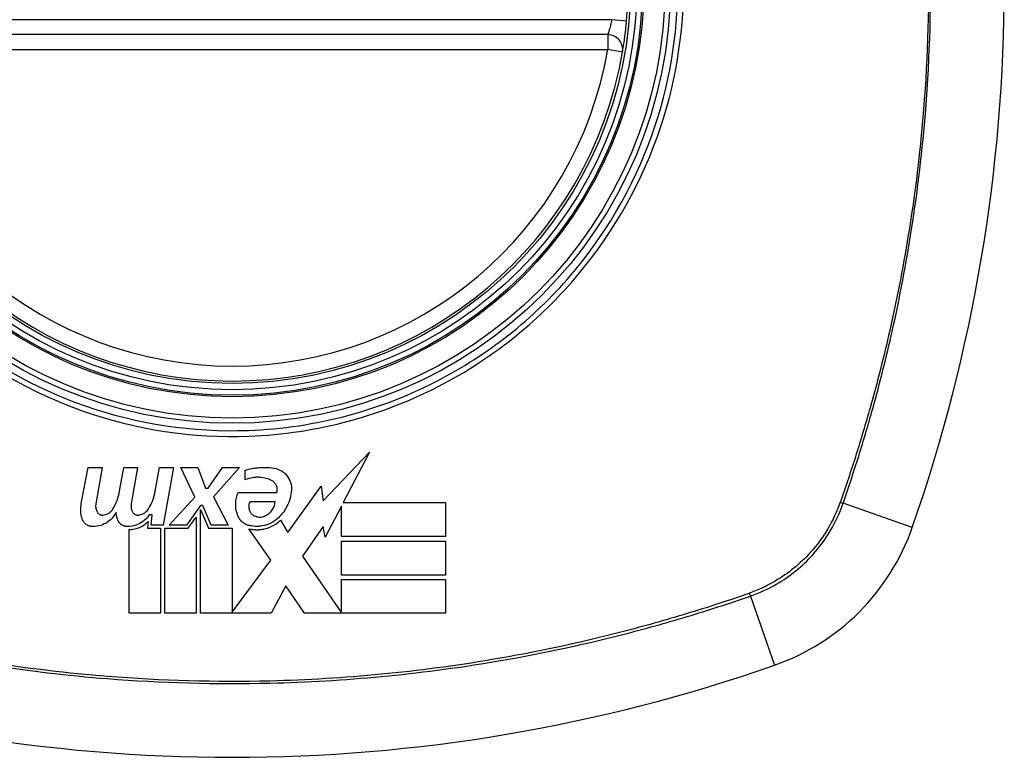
# Model space of a CAD drawing. Header units: inches. Extents: x 67.6 to 163.4, y 45.9 to 75.9.
# Tile 20 of 34: x 116.84 to 117.618, y 60.292 to 60.875. Entities that reach past the tile are written whole.
import ezdxf

# ---------------------------------------------------------------- set-up
doc = ezdxf.new("R2010")
doc.units = ezdxf.units.IN
doc.header["$MEASUREMENT"] = 0
doc.layers.add('Visible Edges(ANSI)', color=7, linetype='Continuous', lineweight=25)
doc.layers.add('Visible Tangent Edges(ANSI)', color=7, linetype='Continuous', lineweight=25)

msp = doc.modelspace()

# ---------------------------------------------------------------- linework, layer by layer
at = {"layer": 'Visible Edges(ANSI)'}
for p, q in [((117.30486, 60.86277), (116.71126, 60.86277)), ((117.07991, 60.49438), (117.11644, 60.53288)), ((117.11644, 60.53288), (117.09575, 60.49313)), ((116.88877, 60.49232), (116.89432, 60.52088)), ((116.89432, 60.52088), (116.90532, 60.52088)), ((116.90532, 60.52088), (116.90025, 60.49213)), ((116.91901, 60.50213), (116.92231, 60.52088)), ((116.92231, 60.52088), (116.93331, 60.52088)), ((116.93331, 60.52088), (116.92824, 60.49213)), ((116.94726, 60.50213), (116.95056, 60.52088)), ((116.95056, 60.52088), (116.96156, 60.52088)), ((116.96156, 60.52088), (116.95354, 60.47538)), ((116.97856, 60.49748), (116.96731, 60.52088)), ((116.96731, 60.52088), (116.98081, 60.52088)), ((116.98081, 60.52088), (116.98706, 60.50463)), ((116.98906, 60.50463), (117.00031, 60.52088)), ((117.01381, 60.52088), (116.99331, 60.49763)), ((117.00031, 60.52088), (117.01381, 60.52088)), ((117.01831, 60.51113), (117.01831, 60.51863)), ((116.98706, 60.50463), (116.98906, 60.50463)), ((117.01281, 60.50113), (117.04331, 60.50113)), ((117.05206, 60.46951), (117.07824, 60.50621)), ((117.07824, 60.50621), (117.07991, 60.49438)), ((116.95831, 60.47538), (116.97856, 60.49748)), ((116.99331, 60.49763), (117.00481, 60.47538)), ((117.04206, 60.49363), (117.02206, 60.49363)), ((117.09575, 60.49313), (117.17656, 60.49313)), ((117.17656, 60.49313), (117.17656, 60.46638)), ((116.98306, 60.49069), (116.97194, 60.47538)), ((116.98481, 60.49069), (116.98306, 60.49069)), ((116.98306, 60.40563), (116.98306, 60.48773)), ((116.98306, 60.48773), (116.98931, 60.47301)), ((116.99131, 60.47538), (116.98481, 60.49069)), ((117.09431, 60.49037), (117.08156, 60.46588)), ((117.09431, 60.46638), (117.09431, 60.49037)), ((116.94151, 60.47813), (116.94106, 60.47301)), ((116.94476, 60.48338), (116.94235, 60.48338)), ((116.94406, 60.47538), (116.94476, 60.48338)), ((116.9733, 60.47301), (116.97956, 60.48163)), ((116.97956, 60.48163), (116.97956, 60.40563)), ((117.04628, 60.47913), (117.05206, 60.46951)), ((116.92656, 60.40563), (116.92656, 60.47188)), ((116.94106, 60.47301), (116.95131, 60.47301)), ((116.95354, 60.47538), (116.94406, 60.47538)), ((116.95131, 60.47301), (116.95131, 60.40563)), ((116.95481, 60.40563), (116.95481, 60.47301)), ((116.95481, 60.47301), (116.9733, 60.47301)), ((116.97194, 60.47538), (116.95831, 60.47538)), ((116.98931, 60.47301), (117.00806, 60.47301)), ((117.00481, 60.47538), (116.99131, 60.47538)), ((117.00806, 60.47301), (117.00806, 60.40668)), ((117.03856, 60.44751), (117.02131, 60.47238)), ((117.07994, 60.47426), (117.06356, 60.45088)), ((117.08156, 60.46588), (117.07994, 60.47426)), ((117.17656, 60.46638), (117.09431, 60.46638)), ((117.09431, 60.43588), (117.09431, 60.46263)), ((117.09431, 60.46263), (117.17656, 60.46263)), ((117.17656, 60.46263), (117.17656, 60.43588)), ((117.00806, 60.40668), (117.03856, 60.44751)), ((117.06356, 60.45088), (117.09431, 60.40614)), ((117.17656, 60.43588), (117.09431, 60.43588)), ((117.09431, 60.43238), (117.17656, 60.43238)), ((117.09431, 60.40614), (117.09431, 60.43238)), ((117.17656, 60.43238), (117.17656, 60.40563)), ((117.05039, 60.42739), (117.03881, 60.40563)), ((117.06506, 60.40563), (117.05039, 60.42739)), ((116.95131, 60.40563), (116.92656, 60.40563)), ((116.97956, 60.40563), (116.95481, 60.40563)), ((117.03881, 60.40563), (116.98306, 60.40563)), ((117.17656, 60.40563), (117.06506, 60.40563))]:
    msp.add_line(p, q, dxfattribs=at)
for radius in [0.31988, 0.31496]:
    msp.add_circle((117.00806, 60.90214), radius, dxfattribs=at)
for centre, radius, start, end in [((116.31909, 60.90214), 1.29921, 340.73366, 19.26634), ((117.00806, 60.90214), 0.31299, 354.74991, 5.25009), ((117.30486, 60.85096), 0.01181, 350.21598, 90), ((117.00806, 60.90214), 0.31299, 189.78402, 350.21598), ((117.37829, 60.53191), 0.17717, 289.26634, 340.73366), ((117.00806, 61.59111), 1.29921, 250.73366, 289.26634)]:
    msp.add_arc(centre, radius, start, end, dxfattribs=at)
for points, knots in [([(117.3165, 60.84895), (117.3165, 60.84895), (117.31673, 60.85024), (117.31747, 60.85486), (117.31794, 60.85792), (117.3187, 60.86376), (117.31899, 60.86618), (117.31944, 60.87029), (117.3196, 60.8719), (117.31974, 60.8735)], [0, 0, 0, 0, 0.03342093, 0.03342093, 0.06354683, 0.06354683, 0.08237552, 0.08237552, 0.09414345, 0.09414345, 0.09414345, 0.09414345]), ([(117.01831, 60.51863), (117.0201, 60.51919), (117.02191, 60.51965), (117.02496, 60.52024), (117.02617, 60.52043), (117.02807, 60.52065), (117.02875, 60.52072), (117.02994, 60.52081), (117.03045, 60.52085), (117.03148, 60.5209), (117.03201, 60.52091), (117.03334, 60.52093), (117.03414, 60.52093), (117.03691, 60.52084), (117.03887, 60.52067), (117.04081, 60.52038)], [-0.05857853, -0.05857853, -0.05857853, -0.05857853, -0.04427096, -0.04427096, -0.03493369, -0.03493369, -0.0296881, -0.0296881, -0.0258246, -0.0258246, -0.02178743, -0.02178743, -0.01568984, -0.01568984, -0.00067754, -0.00067754, -0.00067754, -0.00067754]), ([(117.04081, 60.52038), (117.04212, 60.52019), (117.0434, 60.51984), (117.04542, 60.51901), (117.04619, 60.51862), (117.04807, 60.51748), (117.04912, 60.51666), (117.05154, 60.51423), (117.05271, 60.51248), (117.05442, 60.50847), (117.05487, 60.50621), (117.05484, 60.50367), (117.05483, 60.5034), (117.05481, 60.50313)], [-0.07879273, -0.07879273, -0.07879273, -0.07879273, -0.06865981, -0.06865981, -0.06195708, -0.06195708, -0.05155002, -0.05155002, -0.03492434, -0.03492434, -0.01659653, -0.01659653, -0.01443138, -0.01443138, -0.01443138, -0.01443138]), ([(117.03906, 60.51063), (117.03774, 60.51126), (117.03636, 60.51177), (117.03323, 60.51264), (117.03148, 60.51293), (117.02921, 60.51307), (117.02872, 60.51309), (117.02794, 60.51309), (117.02765, 60.51308), (117.02709, 60.51307), (117.02683, 60.51306), (117.02625, 60.51302), (117.02593, 60.513), (117.02512, 60.51291), (117.02462, 60.51285), (117.02213, 60.51246), (117.02018, 60.5119), (117.01831, 60.51113)], [-0.05506664, -0.05506664, -0.05506664, -0.05506664, -0.04374259, -0.04374259, -0.03018084, -0.03018084, -0.0264387, -0.0264387, -0.02420765, -0.02420765, -0.02223233, -0.02223233, -0.01976957, -0.01976957, -0.01599104, -0.01599104, -0.00050036, -0.00050036, -0.00050036, -0.00050036]), ([(117.04331, 60.50113), (117.04336, 60.50129), (117.04341, 60.50146), (117.04364, 60.50247), (117.04369, 60.50334), (117.0435, 60.50522), (117.0432, 60.50621), (117.0423, 60.50792), (117.04174, 60.50866), (117.04047, 60.50983), (117.0398, 60.51028), (117.03906, 60.51063)], [-0.03010904, -0.03010904, -0.03010904, -0.03010904, -0.02874945, -0.02874945, -0.02177568, -0.02177568, -0.01355693, -0.01355693, -0.00629065, -0.00629065, 0, 0, 0, 0]), ([(117.01281, 60.48213), (117.01208, 60.48379), (117.01155, 60.48552), (117.01089, 60.48899), (117.01076, 60.49072), (117.01093, 60.49543), (117.0116, 60.49838), (117.01281, 60.50113)], [-0.05252162, -0.05252162, -0.05252162, -0.05252162, -0.03802982, -0.03802982, -0.02406892, -0.02406892, 0, 0, 0, 0]), ([(117.05481, 60.50313), (117.05455, 60.49866), (117.05337, 60.49425), (117.04968, 60.48692), (117.04749, 60.48392), (117.04481, 60.48132)], [-0.0651785, -0.0651785, -0.0651785, -0.0651785, -0.02911205, -0.02911205, 0, 0, 0, 0]), ([(116.88956, 60.48013), (116.88888, 60.48218), (116.88848, 60.48431), (116.88826, 60.48842), (116.88839, 60.49039), (116.88877, 60.49232)], [-0.03334269, -0.03334269, -0.03334269, -0.03334269, -0.01618292, -0.01618292, -0.00041988, -0.00041988, -0.00041988, -0.00041988]), ([(116.90025, 60.49213), (116.90009, 60.49121), (116.90005, 60.49027), (116.90025, 60.48828), (116.90052, 60.48724), (116.90095, 60.48625)], [-0.01599987, -0.01599987, -0.01599987, -0.01599987, -0.00850266, -0.00850266, 0, 0, 0, 0]), ([(116.92824, 60.49213), (116.92808, 60.4912), (116.92805, 60.49026), (116.92825, 60.48827), (116.92852, 60.48723), (116.92894, 60.48625)], [-0.01604893, -0.01604893, -0.01604893, -0.01604893, -0.00847727, -0.00847727, 0, 0, 0, 0]), ([(117.02206, 60.49363), (117.02197, 60.49345), (117.02188, 60.49327), (117.02157, 60.49258), (117.0214, 60.49206), (117.02105, 60.49046), (117.02104, 60.48937), (117.02143, 60.48734), (117.0218, 60.48642), (117.02279, 60.48485), (117.02337, 60.48419), (117.02406, 60.48363)], [-0.02954107, -0.02954107, -0.02954107, -0.02954107, -0.0279188, -0.0279188, -0.02353211, -0.02353211, -0.01478416, -0.01478416, -0.00692303, -0.00692303, 0, 0, 0, 0]), ([(117.03281, 60.48213), (117.03393, 60.48252), (117.03498, 60.48305), (117.03664, 60.48416), (117.03727, 60.48467), (117.0388, 60.48613), (117.0396, 60.48715), (117.04122, 60.48991), (117.04183, 60.49174), (117.04206, 60.49363)], [-0.04086178, -0.04086178, -0.04086178, -0.04086178, -0.03180686, -0.03180686, -0.02543884, -0.02543884, -0.01530154, -0.01530154, 0, 0, 0, 0]), ([(116.91631, 60.48563), (116.91561, 60.48419), (116.91474, 60.48284), (116.91252, 60.48015), (116.91114, 60.47887), (116.90792, 60.47664), (116.90608, 60.47573), (116.90209, 60.47447), (116.89996, 60.47414), (116.89781, 60.47415)], [-0.06020904, -0.06020904, -0.06020904, -0.06020904, -0.04740935, -0.04740935, -0.03262202, -0.03262202, -0.01678225, -0.01678225, -0.00037275, -0.00037275, -0.00037275, -0.00037275]), ([(116.90095, 60.48625), (116.90109, 60.48594), (116.90125, 60.48564), (116.90171, 60.485), (116.90201, 60.48468), (116.90267, 60.48413), (116.90304, 60.4839), (116.90369, 60.4836), (116.90395, 60.4835), (116.90431, 60.4834), (116.90439, 60.48338), (116.90453, 60.48335), (116.90458, 60.48334), (116.90469, 60.48332), (116.90474, 60.48331), (116.90485, 60.4833), (116.90492, 60.48329), (116.90509, 60.48327), (116.90519, 60.48326), (116.90555, 60.48325), (116.90581, 60.48325), (116.90606, 60.48328)], [-0.01825939, -0.01825939, -0.01825939, -0.01825939, -0.01555937, -0.01555937, -0.01215229, -0.01215229, -0.00884391, -0.00884391, -0.00670425, -0.00670425, -0.00603459, -0.00603459, -0.00561463, -0.00561463, -0.00522861, -0.00522861, -0.00473542, -0.00473542, -0.00393494, -0.00393494, -0.00196875, -0.00196875, -0.00196875, -0.00196875]), ([(116.90606, 60.48328), (116.90724, 60.48341), (116.90838, 60.48373), (116.91014, 60.48456), (116.91079, 60.48497), (116.91236, 60.48618), (116.91317, 60.48708), (116.91381, 60.4881)], [-0.02463691, -0.02463691, -0.02463691, -0.02463691, -0.01555528, -0.01555528, -0.00955626, -0.00955626, 0, 0, 0, 0]), ([(116.92894, 60.48625), (116.92908, 60.48593), (116.92926, 60.48562), (116.92972, 60.48498), (116.93003, 60.48465), (116.93072, 60.48409), (116.93109, 60.48386), (116.93179, 60.48355), (116.93209, 60.48345), (116.93249, 60.48336), (116.93258, 60.48334), (116.93273, 60.48332), (116.93278, 60.48331), (116.93289, 60.48329), (116.93294, 60.48329), (116.93305, 60.48327), (116.93311, 60.48327), (116.93328, 60.48326), (116.93337, 60.48325), (116.93367, 60.48325), (116.93386, 60.48326), (116.93405, 60.48328)], [-0.01824014, -0.01824014, -0.01824014, -0.01824014, -0.0154558, -0.0154558, -0.01198937, -0.01198937, -0.00859566, -0.00859566, -0.00615971, -0.00615971, -0.00546034, -0.00546034, -0.00503601, -0.00503601, -0.00465527, -0.00465527, -0.00417342, -0.00417342, -0.00341971, -0.00341971, -0.00194251, -0.00194251, -0.00194251, -0.00194251]), ([(116.93405, 60.48328), (116.93527, 60.48341), (116.93645, 60.48375), (116.93823, 60.48461), (116.93887, 60.48502), (116.9404, 60.48623), (116.94119, 60.48711), (116.94181, 60.4881)], [-0.02463866, -0.02463866, -0.02463866, -0.02463866, -0.01525184, -0.01525184, -0.00931987, -0.00931987, 0, 0, 0, 0]), ([(116.89781, 60.47415), (116.89762, 60.47415), (116.89742, 60.47416), (116.89708, 60.47419), (116.89693, 60.4742), (116.8967, 60.47423), (116.89662, 60.47424), (116.89645, 60.47427), (116.89637, 60.47428), (116.89619, 60.47431), (116.8961, 60.47433), (116.89586, 60.47438), (116.89572, 60.47442), (116.89517, 60.47457), (116.89477, 60.47471), (116.8939, 60.47509), (116.89344, 60.47534), (116.89219, 60.47617), (116.89148, 60.47684), (116.89032, 60.47837), (116.88987, 60.47923), (116.88956, 60.48013)], [-0.02806933, -0.02806933, -0.02806933, -0.02806933, -0.02655837, -0.02655837, -0.0254402, -0.0254402, -0.02479565, -0.02479565, -0.02416023, -0.02416023, -0.02344141, -0.02344141, -0.02230527, -0.02230527, -0.01907839, -0.01907839, -0.01504987, -0.01504987, -0.00755311, -0.00755311, 0, 0, 0, 0]), ([(116.92531, 60.47415), (116.9252, 60.47415), (116.92509, 60.47416), (116.92489, 60.47417), (116.9248, 60.47417), (116.92462, 60.47419), (116.92454, 60.4742), (116.92438, 60.47421), (116.9243, 60.47422), (116.92414, 60.47425), (116.92405, 60.47426), (116.92383, 60.4743), (116.9237, 60.47432), (116.92322, 60.47443), (116.92287, 60.47453), (116.92184, 60.4749), (116.92118, 60.47524), (116.91985, 60.47617), (116.91921, 60.47678), (116.91806, 60.47828), (116.91761, 60.47918), (116.91731, 60.48013)], [-0.02766047, -0.02766047, -0.02766047, -0.02766047, -0.02680401, -0.02680401, -0.0261056, -0.0261056, -0.02548201, -0.02548201, -0.02488025, -0.02488025, -0.02420509, -0.02420509, -0.02317395, -0.02317395, -0.02044509, -0.02044509, -0.01476326, -0.01476326, -0.00792574, -0.00792574, 0, 0, 0, 0]), ([(116.94235, 60.48338), (116.94097, 60.48122), (116.93917, 60.47933), (116.93545, 60.47669), (116.93368, 60.4758), (116.92972, 60.47448), (116.92753, 60.47413), (116.92531, 60.47415)], [-0.0529494, -0.0529494, -0.0529494, -0.0529494, -0.03254649, -0.03254649, -0.01730062, -0.01730062, -0.00039707, -0.00039707, -0.00039707, -0.00039707]), ([(116.92656, 60.47188), (116.92755, 60.47186), (116.92854, 60.47191), (116.93193, 60.47235), (116.93426, 60.47309), (116.93831, 60.47525), (116.94004, 60.47657), (116.94151, 60.47813)], [-0.04317297, -0.04317297, -0.04317297, -0.04317297, -0.0356333, -0.0356333, -0.01696241, -0.01696241, 0, 0, 0, 0]), ([(117.02331, 60.47463), (117.02274, 60.47468), (117.02218, 60.47477), (117.02048, 60.47515), (117.01939, 60.47556), (117.01711, 60.47679), (117.01598, 60.47768), (117.0141, 60.47975), (117.01336, 60.4809), (117.01281, 60.48213)], [-0.03526655, -0.03526655, -0.03526655, -0.03526655, -0.03088657, -0.03088657, -0.02197862, -0.02197862, -0.01079591, -0.01079591, 0, 0, 0, 0]), ([(117.02131, 60.47238), (117.02261, 60.47208), (117.02393, 60.47188), (117.02568, 60.47174), (117.0261, 60.47172), (117.02689, 60.47169), (117.02727, 60.47168), (117.02792, 60.47169), (117.0282, 60.47169), (117.02873, 60.47171), (117.02899, 60.47173), (117.02966, 60.47177), (117.03007, 60.4718), (117.03146, 60.47196), (117.03244, 60.47212), (117.03506, 60.4727), (117.03667, 60.47322), (117.04122, 60.47515), (117.04394, 60.47694), (117.04628, 60.47913)], [-0.06899169, -0.06899169, -0.06899169, -0.06899169, -0.05878002, -0.05878002, -0.05561, -0.05561, -0.05273167, -0.05273167, -0.05061216, -0.05061216, -0.04865735, -0.04865735, -0.04550856, -0.04550856, -0.03795067, -0.03795067, -0.02502911, -0.02502911, 0, 0, 0, 0]), ([(117.04481, 60.48132), (117.04301, 60.47957), (117.04093, 60.47808), (117.03646, 60.47583), (117.03411, 60.47506), (117.03105, 60.47453), (117.03041, 60.47445), (117.02945, 60.47436), (117.02914, 60.47434), (117.02857, 60.47431), (117.02832, 60.4743), (117.0278, 60.47428), (117.02753, 60.47428), (117.0268, 60.47429), (117.02635, 60.4743), (117.02503, 60.47439), (117.02417, 60.47449), (117.02331, 60.47463)], [-0.06373187, -0.06373187, -0.06373187, -0.06373187, -0.04404665, -0.04404665, -0.02524201, -0.02524201, -0.02033555, -0.02033555, -0.01791741, -0.01791741, -0.01602226, -0.01602226, -0.01392522, -0.01392522, -0.01050046, -0.01050046, -0.00386231, -0.00386231, -0.00386231, -0.00386231]), ([(117.02406, 60.48363), (117.02447, 60.48331), (117.0249, 60.48301), (117.026, 60.4824), (117.02669, 60.48212), (117.028, 60.48177), (117.02861, 60.48167), (117.0294, 60.48162), (117.02957, 60.48161), (117.02984, 60.48161), (117.02994, 60.48161), (117.03013, 60.48162), (117.03022, 60.48162), (117.03043, 60.48164), (117.03054, 60.48164), (117.03083, 60.48167), (117.031, 60.48169), (117.03173, 60.48181), (117.03228, 60.48194), (117.03281, 60.48213)], [-0.02524521, -0.02524521, -0.02524521, -0.02524521, -0.02119963, -0.02119963, -0.01548649, -0.01548649, -0.0107886, -0.0107886, -0.00949271, -0.00949271, -0.00871746, -0.00871746, -0.00802869, -0.00802869, -0.00716605, -0.00716605, -0.00583345, -0.00583345, -0.00150535, -0.00150535, -0.00150535, -0.00150535])]:
    msp.add_open_spline(points, degree=3, knots=knots, dxfattribs=at)
for points in [[(116.91381, 60.4881), (116.91645, 60.49241), (116.91821, 60.49718), (116.91901, 60.50213)], [(116.94181, 60.4881), (116.94454, 60.49239), (116.94638, 60.49717), (116.94726, 60.50213)], [(116.91731, 60.48013), (116.91677, 60.48192), (116.91643, 60.48377), (116.91631, 60.48563)]]:
    msp.add_open_spline(points, degree=3, dxfattribs=at)
at = {"layer": 'Visible Tangent Edges(ANSI)'}
for p, q in [((117.30798, 60.87458), (116.70815, 60.87458)), ((117.31974, 60.8735), (117.30798, 60.87458)), ((117.30486, 60.86277), (117.30486, 60.85096)), ((116.71126, 60.85096), (117.30486, 60.85096)), ((117.3165, 60.84895), (117.30486, 60.85096)), ((117.54554, 60.47345), (117.49088, 60.49255)), ((117.41765, 60.41932), (117.43675, 60.36466))]:
    msp.add_line(p, q, dxfattribs=at)
for radius in [0.34636, 0.34222, 0.32539, 0.3242]:
    msp.add_circle((117.00806, 60.90214), radius, dxfattribs=at)
msp.add_arc((117.00806, 60.90214), 0.30118, 189.78402, 350.21598, dxfattribs=at)
for centre, major_axis, start_param, end_param in [((117.48623, 60.49418), (-0.00931, 0.00321), 1.830918, 2.094625), ((117.41602, 60.42397), (0.00321, -0.00931), 1.046967, 1.310674)]:
    msp.add_ellipse(centre, major_axis=major_axis, ratio=0.002592, start_param=start_param, end_param=end_param, dxfattribs=at)
for points, knots in [([(117.48879, 61.31047), (117.49169, 61.30221), (117.4944, 61.29421), (117.4998, 61.2777), (117.50244, 61.26934), (117.5101, 61.24418), (117.51485, 61.22729), (117.528, 61.17636), (117.53533, 61.142), (117.55096, 61.04952), (117.55662, 60.99074), (117.55908, 60.88919), (117.55789, 60.84638), (117.55193, 60.77212), (117.54819, 60.74072), (117.53897, 60.68253), (117.5338, 60.65568), (117.5231, 60.60859), (117.51792, 60.58825), (117.5087, 60.5555), (117.50496, 60.54298), (117.49714, 60.51821), (117.49314, 60.5062), (117.48879, 60.4938)], [-2.104956, -2.104956, -2.104956, -2.104956, -2.039554, -2.039554, -1.972882, -1.972882, -1.839557, -1.839557, -1.572986, -1.572986, -1.126637, -1.126637, -0.801732, -0.801732, -0.563161, -0.563161, -0.356933, -0.356933, -0.198296, -0.198296, -0.099284, -0.099284, -0.001246, -0.001246, -0.001246, -0.001246]), ([(117.49088, 60.49255), (117.49514, 60.50492), (117.49929, 60.51734), (117.50711, 60.54233), (117.51083, 60.55489), (117.51997, 60.58772), (117.5251, 60.60811), (117.53571, 60.6553), (117.54083, 60.6822), (117.54995, 60.74049), (117.55365, 60.77194), (117.55954, 60.84631), (117.56072, 60.88917), (117.55829, 60.99086), (117.55269, 61.04972), (117.53722, 61.14237), (117.52996, 61.1768), (117.51692, 61.22785), (117.51221, 61.24478), (117.50461, 61.27001), (117.50199, 61.27839), (117.49657, 61.2951), (117.49374, 61.30342), (117.49088, 61.31172)], [0, 0, 0, 0, 0.099284, 0.099284, 0.198296, 0.198296, 0.356933, 0.356933, 0.563161, 0.563161, 0.801732, 0.801732, 1.126637, 1.126637, 1.572986, 1.572986, 1.839557, 1.839557, 1.972882, 1.972882, 2.039554, 2.039554, 2.106203, 2.106203, 2.106203, 2.106203]), ([(116.65583, 60.90214), (116.65583, 60.92492), (116.65806, 60.94793), (116.66822, 60.99948), (116.67751, 61.02753), (116.70279, 61.0806), (116.71891, 61.10576), (116.73778, 61.12836), (116.7663, 61.16252), (116.801, 61.19079), (116.8766, 61.23161), (116.91632, 61.24474), (116.99335, 61.25595), (117.03068, 61.25551), (117.11141, 61.24198), (117.15561, 61.22531), (117.20825, 61.19265), (117.22165, 61.18297), (117.23429, 61.17242), (117.26991, 61.14268), (117.29933, 61.10594), (117.34548, 61.01683), (117.35909, 60.96343), (117.36105, 60.86951), (117.35508, 60.82963), (117.32872, 60.74948), (117.3067, 60.70988), (117.27835, 60.67591), (117.24927, 60.64109), (117.21352, 60.61219), (117.12639, 60.5661), (117.07409, 60.55209), (116.97708, 60.54853), (116.93323, 60.55513), (116.85163, 60.58357), (116.81424, 60.60481), (116.78184, 60.63185), (116.74639, 60.66146), (116.71704, 60.69804), (116.68617, 60.75739), (116.67829, 60.77648), (116.6614, 60.83013), (116.65583, 60.86633), (116.65583, 60.90214)], [-3.141593, -3.141593, -3.141593, -3.141593, -2.946594, -2.946594, -2.696251, -2.696251, -2.445914, -2.445914, -2.445914, -2.067507, -2.067507, -1.716551, -1.716551, -1.405531, -1.405531, -1.016056, -1.016056, -0.875434, -0.875434, -0.875434, -0.479101, -0.479101, -0.021702, -0.021702, 0.31764, 0.31764, 0.695378, 0.695378, 0.695378, 1.082671, 1.082671, 1.532987, 1.532987, 1.905714, 1.905714, 2.266012, 2.266012, 2.266012, 2.660331, 2.660331, 2.835226, 2.835226, 3.141593, 3.141593, 3.141593, 3.141593]), ([(117.28152, 60.67326), (117.3103, 60.70756), (117.33269, 60.74759), (117.35955, 60.82869), (117.36565, 60.86909), (117.36365, 60.96422), (117.34974, 61.01829), (117.31259, 61.08962), (117.29813, 61.11122), (117.28152, 61.13101)], [-0.695378, -0.695378, -0.695378, -0.695378, -0.31764, -0.31764, 0.021702, 0.021702, 0.479101, 0.479101, 0.69757, 0.69757, 0.69757, 0.69757]), ([(117.30798, 60.87458), (117.30784, 60.87381), (117.30769, 60.87303), (117.30726, 60.87106), (117.30698, 60.86989), (117.30625, 60.86708), (117.3058, 60.86561), (117.30509, 60.86339), (117.30486, 60.86277), (117.30486, 60.86277)], [-0.09414345, -0.09414345, -0.09414345, -0.09414345, -0.08237552, -0.08237552, -0.06354683, -0.06354683, -0.03342093, -0.03342093, 0, 0, 0, 0]), ([(116.77919, 60.62868), (116.8119, 60.60123), (116.84969, 60.57963), (116.93226, 60.55066), (116.97668, 60.54393), (117.07494, 60.54755), (117.1279, 60.56186), (117.19729, 60.59879), (117.21794, 60.61274), (117.23694, 60.62868)], [-2.266012, -2.266012, -2.266012, -2.266012, -1.905714, -1.905714, -1.532987, -1.532987, -1.082671, -1.082671, -0.873089, -0.873089, -0.873089, -0.873089]), ([(117.48862, 60.49333), (117.48342, 60.47871), (117.47533, 60.46515), (117.45691, 60.44478), (117.44753, 60.43714), (117.43075, 60.42727), (117.42393, 60.42409), (117.41687, 60.42158)], [-0.261048, -0.261048, -0.261048, -0.261048, -0.1453199, -0.1453199, -0.0558923, -0.0558923, 0, 0, 0, 0]), ([(117.41765, 60.41932), (117.42488, 60.42181), (117.43187, 60.42501), (117.44908, 60.435), (117.4587, 60.44281), (117.47751, 60.46366), (117.48573, 60.47757), (117.49088, 60.49255)], [0, 0, 0, 0, 0.0558923, 0.0558923, 0.1453199, 0.1453199, 0.261048, 0.261048, 0.261048, 0.261048]), ([(116.59848, 60.41932), (116.61085, 60.41506), (116.62327, 60.41091), (116.64826, 60.40309), (116.66081, 60.39938), (116.69365, 60.39023), (116.71404, 60.3851), (116.76123, 60.37449), (116.78812, 60.36937), (116.84642, 60.36025), (116.87787, 60.35655), (116.95223, 60.35066), (116.9951, 60.34948), (117.09679, 60.35192), (117.15565, 60.35751), (117.2483, 60.37298), (117.28273, 60.38024), (117.33378, 60.39328), (117.35071, 60.39799), (117.37594, 60.40559), (117.38432, 60.40821), (117.40103, 60.41363), (117.40934, 60.41646), (117.41765, 60.41932)], [0, 0, 0, 0, 0.099284, 0.099284, 0.198296, 0.198296, 0.356933, 0.356933, 0.563161, 0.563161, 0.801732, 0.801732, 1.126637, 1.126637, 1.572986, 1.572986, 1.839557, 1.839557, 1.972882, 1.972882, 2.039554, 2.039554, 2.106203, 2.106203, 2.106203, 2.106203]), ([(117.4164, 60.42141), (117.40813, 60.41851), (117.40014, 60.4158), (117.38363, 60.4104), (117.37527, 60.40776), (117.3501, 60.4001), (117.33321, 60.39536), (117.28229, 60.3822), (117.24793, 60.37488), (117.15545, 60.35924), (117.09667, 60.35358), (116.99512, 60.35112), (116.95231, 60.35231), (116.87805, 60.35827), (116.84665, 60.36201), (116.78846, 60.37123), (116.76161, 60.3764), (116.71452, 60.3871), (116.69418, 60.39228), (116.66143, 60.4015), (116.64891, 60.40524), (116.62414, 60.41306), (116.61212, 60.41706), (116.59973, 60.42141)], [-2.104956, -2.104956, -2.104956, -2.104956, -2.039554, -2.039554, -1.972882, -1.972882, -1.839557, -1.839557, -1.572986, -1.572986, -1.126637, -1.126637, -0.801732, -0.801732, -0.563161, -0.563161, -0.356933, -0.356933, -0.198296, -0.198296, -0.099284, -0.099284, -0.001246, -0.001246, -0.001246, -0.001246])]:
    msp.add_open_spline(points, degree=3, knots=knots, dxfattribs=at)
for points in [[(117.23694, 60.62868), (117.25304, 60.64219), (117.26798, 60.65713), (117.28152, 60.67326)], [(117.48879, 60.4938), (117.48873, 60.49364), (117.48868, 60.49349), (117.48862, 60.49333)], [(117.41687, 60.42158), (117.41671, 60.42152), (117.41656, 60.42147), (117.4164, 60.42141)]]:
    msp.add_open_spline(points, degree=3, dxfattribs=at)

doc.saveas('drawing.dxf')
